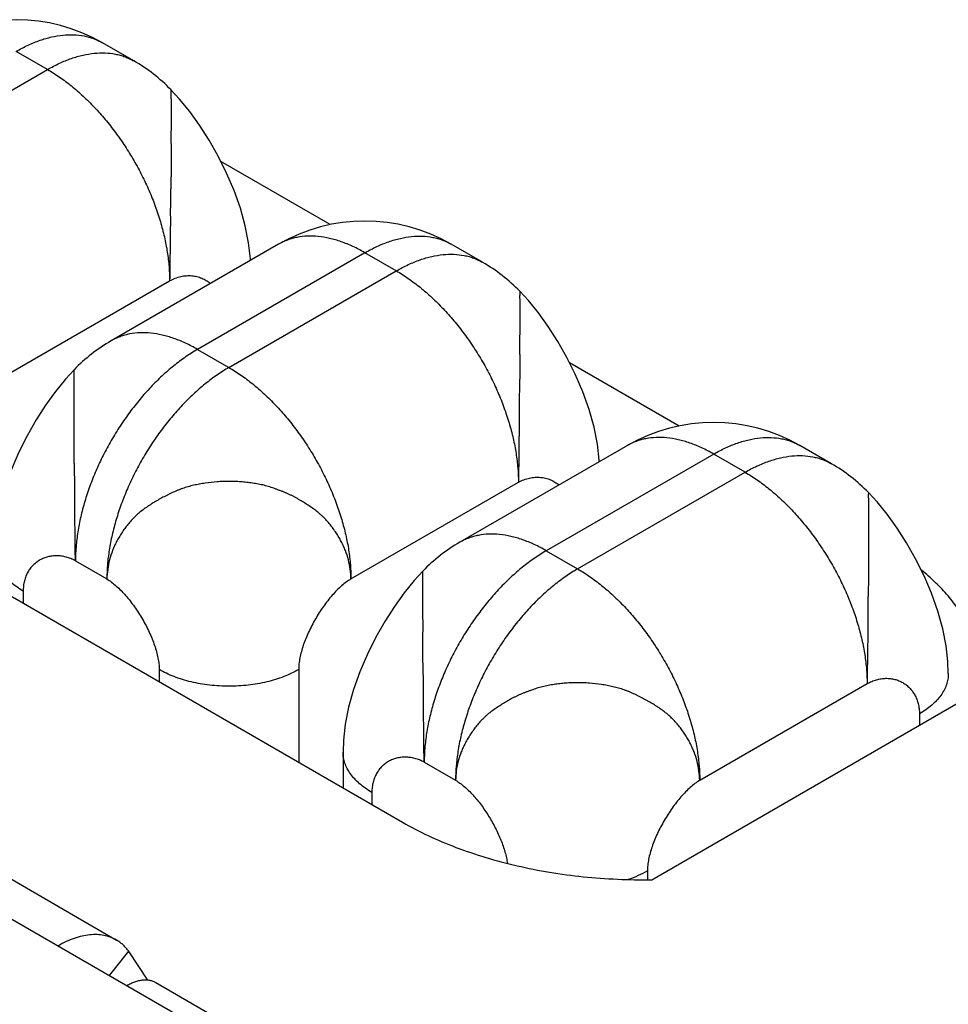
# Model space of a CAD drawing. Header units: inches. Extents: x 0 to 34, y 0 to 22.
# Tile 38 of 103: x 5.446 to 5.634, y 17.448 to 17.647. Entities that reach past the tile are written whole.
import ezdxf

# ---------------------------------------------------------------- set-up
doc = ezdxf.new("R2010")
doc.units = ezdxf.units.IN
doc.header["$LTSCALE"] = 1.87
doc.header["$MEASUREMENT"] = 0
doc.layers.get('0').update_dxf_attribs({"linetype": 'CONTINUOUS'})

msp = doc.modelspace()

# ---------------------------------------------------------------- linework, layer by layer
at = {"color": 7, "linetype": 'CONTINUOUS'}
for p, q in [((5.4688154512, 17.6390789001), (5.4624514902, 17.6427533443)), ((5.4513147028, 17.6373450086), (5.4449507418, 17.6410194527)), ((5.4173735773, 17.6177479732), (5.4513147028, 17.6373450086)), ((5.1795267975, 17.6178337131), (5.5325234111, 17.4140194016)), ((5.5086334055, 17.6058861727), (5.4864362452, 17.6187024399)), ((5.3111770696, 17.6072111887), (5.523309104, 17.4847297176)), ((5.4981606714, 17.6019261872), (5.4642195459, 17.5823291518)), ((5.5395261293, 17.5982517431), (5.5331621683, 17.6019261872)), ((5.5156614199, 17.6001922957), (5.4817202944, 17.5805952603)), ((5.5220253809, 17.5965178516), (5.5156614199, 17.6001922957)), ((5.4880842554, 17.5769208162), (5.5220253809, 17.5965178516)), ((5.4421223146, 17.5748819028), (5.4760634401, 17.5944789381)), ((5.4817202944, 17.5805952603), (5.4880842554, 17.5769208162)), ((5.5793440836, 17.5650590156), (5.557140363, 17.5778790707)), ((5.5688713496, 17.5610990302), (5.5349302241, 17.5415019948)), ((5.6102368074, 17.557424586), (5.6038728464, 17.5610990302)), ((5.586372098, 17.5593651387), (5.5524309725, 17.5397681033)), ((5.592736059, 17.5556906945), (5.586372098, 17.5593651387)), ((5.5587949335, 17.5360936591), (5.592736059, 17.5556906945)), ((5.5128329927, 17.5340547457), (5.5467741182, 17.5536517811)), ((5.5524309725, 17.5397681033), (5.5587949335, 17.5360936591)), ((5.456971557, 17.5377291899), (5.4633355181, 17.5340547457)), ((5.4463649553, 17.5316061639), (5.4463649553, 17.5291559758)), ((5.4739421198, 17.5156835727), (5.4739421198, 17.5132333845)), ((5.502226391, 17.5156835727), (5.502226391, 17.4969025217)), ((5.5738319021, 17.473073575), (5.6410777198, 17.5119001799)), ((5.5835436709, 17.4932275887), (5.6174847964, 17.5128246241)), ((5.6280913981, 17.5067015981), (5.6280913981, 17.504402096)), ((5.5112177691, 17.4989444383), (5.5112177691, 17.4917110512)), ((5.5276822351, 17.4969020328), (5.5340461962, 17.4932275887)), ((5.4095949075, 17.492986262), (5.4652726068, 17.4608388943)), ((5.5170756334, 17.4907790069), (5.5170756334, 17.4883288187)), ((5.5729370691, 17.4748564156), (5.5729370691, 17.473079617)), ((5.463894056, 17.4536448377), (5.4677782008, 17.4585825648)), ((5.4677596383, 17.4584737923), (5.4715921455, 17.4527283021)), ((5.4732862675, 17.4522169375), (5.5384291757, 17.4146045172))]:
    msp.add_line(p, q, dxfattribs=at)
for points in [[(5.492454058, 17.5986312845), (5.4924430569, 17.5989456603), (5.4920790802, 17.6021798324), (5.4914014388, 17.6056256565), (5.4904093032, 17.6091979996), (5.48913018, 17.6128019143), (5.4876084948, 17.6163537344), (5.485901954, 17.6197729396), (5.4840623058, 17.6230076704), (5.4821254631, 17.6260323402), (5.4801290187, 17.6288113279), (5.4780846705, 17.6313352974), (5.4763322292, 17.6332456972)], [(5.5631647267, 17.557804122), (5.5631537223, 17.558118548), (5.5627890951, 17.5613556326), (5.5621096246, 17.564805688), (5.5611146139, 17.5683822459), (5.5598321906, 17.5719893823), (5.5583076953, 17.5755426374), (5.5566000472, 17.5789605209), (5.5547614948, 17.5821916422), (5.5528275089, 17.5852118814), (5.550834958, 17.587986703), (5.5487936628, 17.5905085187), (5.547059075, 17.5924012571)], [(5.4566866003, 17.5764786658), (5.4549538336, 17.5745880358), (5.4529142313, 17.5720687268), (5.4509238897, 17.5692977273), (5.4489915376, 17.5662812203), (5.4471531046, 17.5630519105), (5.4454445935, 17.5596342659), (5.4439184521, 17.5560794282), (5.4426341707, 17.5524694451), (5.4416375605, 17.5488894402), (5.4409570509, 17.5454360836), (5.4405919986, 17.5421966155), (5.4405070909, 17.5397712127)], [(5.6339492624, 17.5148666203), (5.6338644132, 17.5172913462), (5.6335004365, 17.5205255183), (5.6328227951, 17.5239713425), (5.6318306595, 17.5275436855), (5.6305515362, 17.5311476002), (5.629029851, 17.5346994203), (5.6273233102, 17.5381186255), (5.625483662, 17.5413533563), (5.6235468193, 17.5443780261), (5.621550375, 17.5471570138), (5.6195060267, 17.5496809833), (5.6177535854, 17.5515913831)], [(5.5273972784, 17.5356515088), (5.5256645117, 17.5337608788), (5.5236249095, 17.5312415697), (5.5216345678, 17.5284705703), (5.5197022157, 17.5254540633), (5.5178637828, 17.5222247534), (5.5161552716, 17.5188071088), (5.5146291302, 17.5152522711), (5.5133448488, 17.511642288), (5.5123482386, 17.5080622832), (5.5116677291, 17.5046089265), (5.5113026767, 17.5013694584), (5.5112177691, 17.4989440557)]]:
    msp.add_lwpolyline(points, dxfattribs=at)
for centre, radius, start, end in [((5.4449507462, 17.6124428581), 0.035000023, 59.9986155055, 120.0014544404), ((5.4513147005, 17.6087684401), 0.0350000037, 44.3401118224, 59.9985845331), ((5.5156614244, 17.571615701), 0.035000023, 59.9986155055, 120.0014544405), ((5.5220253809, 17.5679412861), 0.035, 44.3121846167, 59.9521406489), ((5.4817202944, 17.5520186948), 0.035, 120.0478593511, 135.6878153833), ((5.5863721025, 17.530788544), 0.035000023, 59.9986155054, 120.0014544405), ((5.5927360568, 17.527114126), 0.0350000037, 44.3401118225, 59.9985845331), ((5.5524309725, 17.5111915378), 0.035, 120.0478593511, 135.6878153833), ((5.4603869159, 17.4530837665), 0.0092123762, 36.6476625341, 37.7535739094), ((5.4601614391, 17.4532898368), 0.0091981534, 34.3041960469, 34.6478309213)]:
    msp.add_arc(centre, radius, start, end, dxfattribs=at)
for points, knots in [([(5.4449507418, 17.6410194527), (5.4457402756, 17.6414753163), (5.447316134, 17.6423004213), (5.4497200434, 17.6432842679), (5.4520809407, 17.6439726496), (5.4543769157, 17.6443578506), (5.4565861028, 17.6444348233), (5.4583540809, 17.6442374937), (5.4596934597, 17.6439223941), (5.4606538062, 17.643611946), (5.4615762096, 17.643226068), (5.4621649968, 17.642918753), (5.4624514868, 17.6427533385)], [0, 0, 0, 0, 0.148581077, 0.2894498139, 0.4226493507, 0.5485456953, 0.6678807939, 0.7817956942, 0.8372301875, 0.8919133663, 0.9460859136, 1, 1, 1, 1]), ([(5.4513147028, 17.6373450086), (5.4521042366, 17.6378008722), (5.453680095, 17.6386259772), (5.4560840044, 17.6396098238), (5.4584449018, 17.6402982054), (5.4607408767, 17.6406834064), (5.4629500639, 17.6407603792), (5.4647180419, 17.6405630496), (5.4660574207, 17.6402479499), (5.4670177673, 17.6399375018), (5.4679401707, 17.6395516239), (5.4685289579, 17.6392443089), (5.4688154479, 17.6390788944)], [0, 0, 0, 0, 0.148581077, 0.2894498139, 0.4226493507, 0.5485456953, 0.6678807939, 0.7817956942, 0.8372301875, 0.8919133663, 0.9460859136, 1, 1, 1, 1]), ([(5.4513147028, 17.6373450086), (5.4521438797, 17.6368662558), (5.4537975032, 17.6358133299), (5.4561959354, 17.6340119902), (5.4585474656, 17.6319691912), (5.460829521, 17.6297045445), (5.463020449, 17.6272396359), (5.4650993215, 17.6245980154), (5.4670462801, 17.6218049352), (5.4688427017, 17.6188871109), (5.4704713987, 17.615872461), (5.4719167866, 17.6127898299), (5.47316504, 17.6096687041), (5.4742042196, 17.6065389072), (5.475024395, 17.6034303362), (5.4756176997, 17.6003725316), (5.4759784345, 17.5973948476), (5.4760634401, 17.5954363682), (5.4760634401, 17.5944789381)], [0, 0, 0, 0, 0.055839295, 0.1141804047, 0.1747850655, 0.2373561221, 0.3015522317, 0.3669966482, 0.4332872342, 0.500004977, 0.5667225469, 0.6330126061, 0.6984561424, 0.7626509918, 0.8252204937, 0.8858234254, 0.9441627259, 1, 1, 1, 1]), ([(5.4763457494, 17.6332316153), (5.476347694, 17.6332296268), (5.4763503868, 17.6332223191), (5.4763529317, 17.633208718), (5.4763543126, 17.6331890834), (5.47635414, 17.6331522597), (5.476347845, 17.6330931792), (5.4763314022, 17.6330063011), (5.4763134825, 17.6328929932), (5.4763005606, 17.6327471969), (5.4762986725, 17.6325660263), (5.4763038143, 17.6323499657), (5.4763135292, 17.6321016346), (5.4763247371, 17.6318239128), (5.4763359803, 17.6315191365), (5.4763494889, 17.6310630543), (5.4763561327, 17.6305745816), (5.4763602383, 17.6300541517), (5.4763639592, 17.6294700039), (5.4763663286, 17.6286823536), (5.4763625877, 17.6278572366), (5.4763586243, 17.6271531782), (5.4763549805, 17.6263932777), (5.4763493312, 17.6256074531), (5.4763335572, 17.6247967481), (5.4763211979, 17.6241602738), (5.4763166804, 17.6236166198), (5.4763198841, 17.6231701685), (5.4763278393, 17.622708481), (5.4763427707, 17.6221201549), (5.4763559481, 17.6215255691), (5.4763603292, 17.6210438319), (5.4763597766, 17.6205562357), (5.4763529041, 17.619940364), (5.47634458, 17.6193195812), (5.4763411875, 17.6188162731), (5.476340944, 17.6183032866), (5.4763442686, 17.6176542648), (5.4763482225, 17.6168680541), (5.4763452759, 17.6160738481), (5.4763290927, 17.6150024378), (5.4762989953, 17.6139232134), (5.4762631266, 17.6128361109), (5.476237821, 17.6120118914), (5.4762187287, 17.6111823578), (5.4762081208, 17.6103485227), (5.4762031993, 17.609511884), (5.4762015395, 17.6083951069), (5.4762040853, 17.6070018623), (5.4762045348, 17.6053371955), (5.4761947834, 17.6036866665), (5.4761706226, 17.6020571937), (5.476134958, 17.5999492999), (5.4760958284, 17.5974264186), (5.4760729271, 17.5954380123), (5.4760634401, 17.5944789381)], [0, 0, 0, 0, 0.0002152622, 0.0005757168, 0.001082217, 0.0017301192, 0.003427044, 0.0056675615, 0.0085746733, 0.0123016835, 0.0169837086, 0.0225886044, 0.0290286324, 0.0362176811, 0.0441008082, 0.0526329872, 0.0715315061, 0.08190824, 0.0929136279, 0.1167430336, 0.1428689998, 0.15677466, 0.1712351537, 0.2016830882, 0.2175943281, 0.233991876, 0.2509529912, 0.259670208, 0.2685456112, 0.2866906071, 0.30521898, 0.3145744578, 0.3239759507, 0.3429564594, 0.362242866, 0.3720263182, 0.3819110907, 0.4019457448, 0.4222585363, 0.4427612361, 0.4634132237, 0.5051893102, 0.5263188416, 0.5475966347, 0.5690103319, 0.5905373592, 0.6121364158, 0.6337636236, 0.6769713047, 0.7199680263, 0.7626019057, 0.8047161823, 0.8460956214, 0.9257679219, 1, 1, 1, 1]), ([(5.5156614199, 17.6001922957), (5.5148718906, 17.6006481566), (5.5132960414, 17.6014732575), (5.510892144, 17.602457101), (5.5085312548, 17.6031454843), (5.5062352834, 17.6035306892), (5.5040260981, 17.6036076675), (5.5022581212, 17.6034103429), (5.5009187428, 17.6030952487), (5.4999583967, 17.6027848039), (5.499035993, 17.6023989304), (5.4984472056, 17.6020916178), (5.4981607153, 17.6019262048)], [0, 0, 0, 0, 0.1485805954, 0.2894489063, 0.4226484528, 0.5485450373, 0.6678803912, 0.7817954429, 0.8372300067, 0.8919132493, 0.9460858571, 1, 1, 1, 1]), ([(5.5156614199, 17.6001922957), (5.5164509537, 17.6006481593), (5.5180268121, 17.6014732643), (5.5204307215, 17.6024571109), (5.5227916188, 17.6031454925), (5.5250875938, 17.6035306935), (5.527296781, 17.6036076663), (5.529064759, 17.6034103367), (5.5304041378, 17.603095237), (5.5313644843, 17.6027847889), (5.5322868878, 17.602398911), (5.5328756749, 17.602091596), (5.533162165, 17.6019261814)], [0, 0, 0, 0, 0.148581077, 0.2894498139, 0.4226493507, 0.5485456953, 0.6678807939, 0.7817956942, 0.8372301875, 0.8919133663, 0.9460859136, 1, 1, 1, 1]), ([(5.5220253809, 17.5965178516), (5.5228149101, 17.5969737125), (5.5243907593, 17.5977988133), (5.5267946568, 17.5987826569), (5.529155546, 17.5994710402), (5.5314515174, 17.5998562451), (5.5336607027, 17.5999332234), (5.5354286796, 17.5997358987), (5.5367680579, 17.5994208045), (5.5377284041, 17.5991103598), (5.5386508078, 17.5987244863), (5.5392395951, 17.5984171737), (5.5395260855, 17.5982517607)], [0, 0, 0, 0, 0.1485805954, 0.2894489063, 0.4226484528, 0.5485450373, 0.6678803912, 0.7817954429, 0.8372300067, 0.8919132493, 0.9460858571, 1, 1, 1, 1]), ([(5.5220253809, 17.5965178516), (5.522854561, 17.5960390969), (5.5245081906, 17.5949861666), (5.5269066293, 17.5931848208), (5.5292581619, 17.5911420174), (5.5315402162, 17.5888773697), (5.5337311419, 17.5864124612), (5.5358100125, 17.583770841), (5.5377569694, 17.5809777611), (5.5395533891, 17.5780599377), (5.5411820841, 17.5750452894), (5.5426274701, 17.5719626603), (5.5438757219, 17.5688415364), (5.5449149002, 17.5657117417), (5.5457350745, 17.5626031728), (5.5463283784, 17.5595453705), (5.5466891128, 17.5565676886), (5.5467741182, 17.5546092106), (5.5467741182, 17.5536517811)], [0, 0, 0, 0, 0.0558395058, 0.1141808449, 0.174785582, 0.2373566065, 0.3015526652, 0.3669970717, 0.4332876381, 0.5000053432, 0.5667228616, 0.6330128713, 0.6984563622, 0.7626511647, 0.8252206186, 0.8858235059, 0.9441627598, 1, 1, 1, 1]), ([(5.4760634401, 17.5944789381), (5.4764284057, 17.5946848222), (5.4771662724, 17.595038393), (5.4783089, 17.5953944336), (5.4794374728, 17.5955672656), (5.4805368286, 17.5955646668), (5.4815921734, 17.5953946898), (5.482588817, 17.5950652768), (5.4835118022, 17.594584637), (5.4840665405, 17.5941698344), (5.4843251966, 17.5939418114)], [0, 0, 0, 0, 0.1422243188, 0.2766233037, 0.4048029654, 0.5282327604, 0.6482541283, 0.7661060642, 0.8829658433, 1, 1, 1, 1]), ([(5.5470576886, 17.5924031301), (5.5470575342, 17.5924032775), (5.5470568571, 17.5924018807), (5.5470564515, 17.5924004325), (5.5470554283, 17.592396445), (5.5470540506, 17.592388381), (5.5470524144, 17.5923730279), (5.5470515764, 17.5923487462), (5.5470522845, 17.5923156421), (5.5470566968, 17.5922543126), (5.5470653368, 17.5921590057), (5.5470708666, 17.5920525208), (5.5470707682, 17.5919562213), (5.54706687, 17.5918775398), (5.5470600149, 17.5917945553), (5.5470483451, 17.5916721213), (5.547036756, 17.5915400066), (5.5470298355, 17.5913964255), (5.5470281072, 17.5912746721), (5.5470296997, 17.5911431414), (5.5470350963, 17.5909502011), (5.5470458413, 17.5906905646), (5.5470572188, 17.5903597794), (5.5470633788, 17.5900051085), (5.5470669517, 17.5896272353), (5.5470696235, 17.5892251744), (5.5470738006, 17.5886406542), (5.5470770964, 17.5878522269), (5.5470734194, 17.5868395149), (5.5470677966, 17.5857418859), (5.5470566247, 17.584564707), (5.5470374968, 17.5835362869), (5.5470227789, 17.5826767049), (5.5470133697, 17.5820037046), (5.5470089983, 17.5813112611), (5.5470128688, 17.5805993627), (5.547027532, 17.5798693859), (5.5470457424, 17.5791239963), (5.547060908, 17.578366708), (5.5470660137, 17.577600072), (5.5470635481, 17.5768252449), (5.5470561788, 17.5760420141), (5.5470469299, 17.5752502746), (5.547034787, 17.5744505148), (5.5470182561, 17.5736437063), (5.5469874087, 17.5725560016), (5.5469500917, 17.571460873), (5.5469273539, 17.5703582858), (5.5469176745, 17.5695243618), (5.546912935, 17.5686877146), (5.5469105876, 17.5675709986), (5.5469117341, 17.5661777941), (5.5469108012, 17.5647878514), (5.546905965, 17.563681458), (5.5468974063, 17.5625868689), (5.5468811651, 17.5612346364), (5.54686309, 17.5596358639), (5.5468471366, 17.5580743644), (5.5468257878, 17.556083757), (5.5468016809, 17.5546143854), (5.5467741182, 17.5536517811)], [0, 0, 0, 0, 1.6525e-05, 7.07673e-05, 0.0001661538, 0.0003050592, 0.0007229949, 0.0013448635, 0.0021922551, 0.0032813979, 0.006104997, 0.0095988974, 0.0115300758, 0.0135564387, 0.0156945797, 0.0179747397, 0.0230764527, 0.0259577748, 0.0290992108, 0.0324999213, 0.0361387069, 0.0440388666, 0.0526136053, 0.0617569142, 0.0714946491, 0.0818634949, 0.0928783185, 0.1167395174, 0.142890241, 0.1712654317, 0.201700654, 0.2340106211, 0.2508815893, 0.2682447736, 0.2861077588, 0.3044791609, 0.3233467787, 0.3426205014, 0.3621921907, 0.381973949, 0.4019601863, 0.422165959, 0.442600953, 0.4632474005, 0.4840768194, 0.5050629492, 0.5474725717, 0.5688909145, 0.5904231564, 0.6120246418, 0.6336508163, 0.6768605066, 0.7198629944, 0.7412365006, 0.7624994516, 0.8045899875, 0.8459108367, 0.8862573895, 0.9254609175, 1, 1, 1, 1]), ([(5.4817202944, 17.5805952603), (5.4809307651, 17.5810511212), (5.479354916, 17.5818762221), (5.4769510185, 17.5828600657), (5.4745901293, 17.5835484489), (5.4722941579, 17.5839336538), (5.4700849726, 17.5840106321), (5.4683169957, 17.5838133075), (5.4669776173, 17.5834982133), (5.4660172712, 17.5831877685), (5.4650948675, 17.582801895), (5.4645060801, 17.5824945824), (5.4642195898, 17.5823291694)], [0, 0, 0, 0, 0.1485805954, 0.2894489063, 0.4226484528, 0.5485450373, 0.6678803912, 0.7817954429, 0.8372300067, 0.8919132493, 0.9460858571, 1, 1, 1, 1]), ([(5.4817202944, 17.5805952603), (5.4808911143, 17.5801165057), (5.4792374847, 17.5790635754), (5.4768390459, 17.5772622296), (5.4744875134, 17.5752194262), (5.4722054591, 17.5729547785), (5.4700145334, 17.57048987), (5.4679356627, 17.5678482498), (5.4659887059, 17.5650551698), (5.4641922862, 17.5621373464), (5.4625635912, 17.5591226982), (5.4611182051, 17.556040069), (5.4598699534, 17.5529189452), (5.4588307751, 17.5497891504), (5.4580106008, 17.5466805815), (5.4574172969, 17.5436227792), (5.4570565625, 17.5406450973), (5.456971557, 17.5386866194), (5.456971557, 17.5377291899)], [0, 0, 0, 0, 0.0558395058, 0.1141808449, 0.174785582, 0.2373566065, 0.3015526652, 0.3669970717, 0.4332876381, 0.5000053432, 0.5667228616, 0.6330128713, 0.6984563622, 0.7626511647, 0.8252206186, 0.8858235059, 0.9441627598, 1, 1, 1, 1]), ([(5.456971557, 17.5377291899), (5.4569439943, 17.5386917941), (5.4569198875, 17.5401611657), (5.4568985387, 17.5421517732), (5.4568825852, 17.5437132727), (5.4568645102, 17.5453120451), (5.4568482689, 17.5466642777), (5.4568397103, 17.5477588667), (5.4568348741, 17.5488652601), (5.4568339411, 17.5502552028), (5.4568350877, 17.5516484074), (5.4568327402, 17.5527651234), (5.4568280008, 17.5536017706), (5.4568183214, 17.5544356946), (5.4567955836, 17.5555382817), (5.4567582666, 17.5566334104), (5.4567274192, 17.5577211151), (5.4567108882, 17.5585279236), (5.4566987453, 17.5593276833), (5.4566894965, 17.5601194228), (5.4566821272, 17.5609026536), (5.4566796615, 17.5616774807), (5.4566847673, 17.5624441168), (5.4566999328, 17.5632014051), (5.4567181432, 17.5639467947), (5.4567328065, 17.5646767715), (5.456736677, 17.5653886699), (5.4567323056, 17.5660811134), (5.4567228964, 17.5667541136), (5.4567081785, 17.5676136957), (5.4566890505, 17.5686421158), (5.4566778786, 17.5698192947), (5.4566722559, 17.5709169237), (5.4566685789, 17.5719296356), (5.4566718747, 17.572718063), (5.4566760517, 17.5733025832), (5.4566787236, 17.5737046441), (5.4566822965, 17.5740825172), (5.4566884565, 17.5744371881), (5.456699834, 17.5747679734), (5.456710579, 17.5750276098), (5.4567159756, 17.5752205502), (5.4567175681, 17.5753520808), (5.4567158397, 17.5754738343), (5.4567089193, 17.5756174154), (5.4566973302, 17.57574953), (5.4566856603, 17.5758719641), (5.4566788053, 17.5759549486), (5.4566749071, 17.57603363), (5.4566748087, 17.5761299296), (5.4566803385, 17.5762364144), (5.4566889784, 17.5763317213), (5.4566933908, 17.5763930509), (5.4566940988, 17.576426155), (5.4566932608, 17.5764504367), (5.4566916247, 17.5764657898), (5.456690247, 17.5764738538), (5.4566892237, 17.5764778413), (5.4566888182, 17.5764792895), (5.4566881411, 17.5764806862), (5.4566879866, 17.5764805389)], [0, 0, 0, 0, 0.0745390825, 0.1137426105, 0.1540891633, 0.1954100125, 0.2375005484, 0.2587634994, 0.2801370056, 0.3231394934, 0.3663491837, 0.3879753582, 0.4095768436, 0.4311090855, 0.4525274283, 0.4949370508, 0.5159231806, 0.5367525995, 0.557399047, 0.577834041, 0.5980398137, 0.618026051, 0.6378078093, 0.6573794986, 0.6766532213, 0.6955208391, 0.7138922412, 0.7317552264, 0.7491184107, 0.7659893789, 0.798299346, 0.8287345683, 0.857109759, 0.8832604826, 0.9071216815, 0.9181365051, 0.9285053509, 0.9382430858, 0.9473863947, 0.9559611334, 0.9638612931, 0.9675000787, 0.9709007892, 0.9740422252, 0.9769235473, 0.9820252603, 0.9843054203, 0.9864435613, 0.9884699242, 0.9904011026, 0.993895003, 0.9967186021, 0.9978077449, 0.9986551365, 0.9992770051, 0.9996949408, 0.9998338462, 0.9999292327, 0.999983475, 1, 1, 1, 1]), ([(5.4880842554, 17.5769208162), (5.4872550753, 17.5764420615), (5.4856014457, 17.5753891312), (5.483203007, 17.5735877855), (5.4808514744, 17.571544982), (5.4785694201, 17.5692803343), (5.4763784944, 17.5668154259), (5.4742996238, 17.5641738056), (5.4723526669, 17.5613807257), (5.4705562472, 17.5584629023), (5.4689275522, 17.5554482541), (5.4674821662, 17.5523656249), (5.4662339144, 17.549244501), (5.4651947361, 17.5461147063), (5.4643745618, 17.5430061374), (5.4637812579, 17.5399483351), (5.4634205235, 17.5369706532), (5.4633355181, 17.5350121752), (5.4633355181, 17.5340547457)], [0, 0, 0, 0, 0.0558395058, 0.1141808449, 0.174785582, 0.2373566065, 0.3015526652, 0.3669970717, 0.4332876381, 0.5000053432, 0.5667228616, 0.6330128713, 0.6984563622, 0.7626511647, 0.8252206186, 0.8858235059, 0.9441627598, 1, 1, 1, 1]), ([(5.4880842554, 17.5769208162), (5.4889134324, 17.5764420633), (5.4905670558, 17.5753891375), (5.492965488, 17.5735877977), (5.4953170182, 17.5715449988), (5.4975990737, 17.5692803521), (5.4997900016, 17.5668154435), (5.5018688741, 17.564173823), (5.5038158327, 17.5613807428), (5.5056122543, 17.5584629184), (5.5072409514, 17.5554482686), (5.5086863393, 17.5523656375), (5.5099345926, 17.5492445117), (5.5109737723, 17.5461147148), (5.5117939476, 17.5430061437), (5.5123872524, 17.5399483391), (5.5127479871, 17.5369706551), (5.5128329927, 17.5350121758), (5.5128329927, 17.5340547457)], [0, 0, 0, 0, 0.055839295, 0.1141804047, 0.1747850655, 0.2373561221, 0.3015522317, 0.3669966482, 0.4332872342, 0.500004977, 0.5667225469, 0.6330126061, 0.6984561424, 0.7626509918, 0.8252204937, 0.8858234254, 0.9441627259, 1, 1, 1, 1]), ([(5.586372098, 17.5593651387), (5.5855825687, 17.5598209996), (5.5840067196, 17.5606461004), (5.5816028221, 17.561629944), (5.5792419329, 17.5623183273), (5.5769459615, 17.5627035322), (5.5747367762, 17.5627805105), (5.5729687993, 17.5625831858), (5.571629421, 17.5622680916), (5.5706690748, 17.5619576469), (5.5697466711, 17.5615717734), (5.5691578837, 17.5612644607), (5.5688713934, 17.5610990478)], [0, 0, 0, 0, 0.1485805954, 0.2894489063, 0.4226484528, 0.5485450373, 0.6678803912, 0.7817954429, 0.8372300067, 0.8919132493, 0.9460858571, 1, 1, 1, 1]), ([(5.586372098, 17.5593651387), (5.5871616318, 17.5598210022), (5.5887374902, 17.5606461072), (5.5911413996, 17.5616299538), (5.593502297, 17.5623183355), (5.5957982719, 17.5627035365), (5.5980074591, 17.5627805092), (5.5997754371, 17.5625831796), (5.6011148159, 17.56226808), (5.6020751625, 17.5619576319), (5.6029975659, 17.5615717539), (5.6035863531, 17.5612644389), (5.6038728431, 17.5610990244)], [0, 0, 0, 0, 0.148581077, 0.2894498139, 0.4226493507, 0.5485456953, 0.6678807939, 0.7817956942, 0.8372301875, 0.8919133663, 0.9460859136, 1, 1, 1, 1]), ([(5.592736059, 17.5556906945), (5.5935255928, 17.5561465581), (5.5951014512, 17.5569716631), (5.5975053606, 17.5579555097), (5.599866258, 17.5586438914), (5.6021622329, 17.5590290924), (5.6043714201, 17.5591060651), (5.6061393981, 17.5589087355), (5.607478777, 17.5585936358), (5.6084391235, 17.5582831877), (5.6093615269, 17.5578973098), (5.6099503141, 17.5575899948), (5.6102368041, 17.5574245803)], [0, 0, 0, 0, 0.148581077, 0.2894498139, 0.4226493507, 0.5485456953, 0.6678807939, 0.7817956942, 0.8372301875, 0.8919133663, 0.9460859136, 1, 1, 1, 1]), ([(5.592736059, 17.5556906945), (5.593565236, 17.5552119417), (5.5952188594, 17.5541590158), (5.5976172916, 17.5523576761), (5.5999688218, 17.5503148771), (5.6022508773, 17.5480502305), (5.6044418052, 17.5455853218), (5.6065206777, 17.5429437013), (5.6084676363, 17.5401506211), (5.6102640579, 17.5372327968), (5.611892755, 17.5342181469), (5.6133381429, 17.5311355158), (5.6145863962, 17.52801439), (5.6156255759, 17.5248845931), (5.6164457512, 17.5217760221), (5.617039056, 17.5187182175), (5.6173997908, 17.5157405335), (5.6174847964, 17.5137820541), (5.6174847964, 17.5128246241)], [0, 0, 0, 0, 0.055839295, 0.1141804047, 0.1747850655, 0.2373561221, 0.3015522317, 0.3669966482, 0.4332872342, 0.500004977, 0.5667225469, 0.6330126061, 0.6984561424, 0.7626509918, 0.8252204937, 0.8858234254, 0.9441627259, 1, 1, 1, 1]), ([(5.5128329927, 17.5340547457), (5.5128264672, 17.5347068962), (5.5127327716, 17.5360141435), (5.5123499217, 17.5379479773), (5.5118332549, 17.5395173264), (5.5113082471, 17.5407395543), (5.510859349, 17.5416442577), (5.5103622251, 17.5425350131), (5.5098185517, 17.5434111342), (5.5092267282, 17.5442687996), (5.5085857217, 17.545103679), (5.5078937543, 17.5459100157), (5.50727451, 17.5465513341), (5.5067516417, 17.5470421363), (5.5062077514, 17.5475180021), (5.5054925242, 17.5480806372), (5.5045940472, 17.5487150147), (5.5036633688, 17.5493233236), (5.5027044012, 17.5499103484), (5.5018882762, 17.5503863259), (5.5012193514, 17.5507498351), (5.5007079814, 17.5510110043), (5.5001868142, 17.5512564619), (5.4996562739, 17.5514860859), (5.4991184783, 17.5517044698), (5.4985749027, 17.5519152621), (5.4980273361, 17.5521227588), (5.4972927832, 17.5523987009), (5.4965507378, 17.5526610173), (5.495796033, 17.5528896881), (5.4952218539, 17.5530390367), (5.4946415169, 17.5531690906), (5.494056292, 17.5532833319), (5.4934673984, 17.553384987), (5.492678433, 17.5535089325), (5.4916870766, 17.5536419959), (5.4904903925, 17.5537576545), (5.4892878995, 17.5538240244), (5.4880826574, 17.5538450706), (5.486877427, 17.5538229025), (5.485275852, 17.5537330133), (5.4836844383, 17.5535489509), (5.4821102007, 17.5532867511), (5.4809440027, 17.5530463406), (5.4799848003, 17.5528045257), (5.4792288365, 17.552581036), (5.4786694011, 17.5523973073), (5.4781179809, 17.55219552), (5.4773952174, 17.5519032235), (5.4766867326, 17.5515831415), (5.4759883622, 17.5512484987), (5.4752991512, 17.5509103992), (5.4746193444, 17.5505616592), (5.4739520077, 17.5501975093), (5.4732984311, 17.5498236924), (5.4726591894, 17.5494325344), (5.472033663, 17.5490270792), (5.4714213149, 17.5486163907), (5.470674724, 17.5480884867), (5.469819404, 17.5474128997), (5.4690208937, 17.546684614), (5.4682763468, 17.5459136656), (5.4675833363, 17.5451084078), (5.4669411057, 17.5442748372), (5.4663481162, 17.5434181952), (5.4658039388, 17.5425422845), (5.4653072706, 17.5416505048), (5.464861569, 17.5407425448), (5.4643439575, 17.5395136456), (5.4638391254, 17.5379371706), (5.4634620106, 17.5360044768), (5.463354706, 17.5347027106), (5.4633355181, 17.5340547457)], [0, 0, 0, 0, 0.0279284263, 0.055954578, 0.0842192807, 0.098494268, 0.1128943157, 0.1274477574, 0.1421621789, 0.1570325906, 0.1720527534, 0.1872156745, 0.2025107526, 0.2102019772, 0.2179201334, 0.2334517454, 0.2491435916, 0.2650068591, 0.2810556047, 0.2972888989, 0.3054585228, 0.3136545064, 0.3218745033, 0.3301232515, 0.3384073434, 0.3467294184, 0.3550892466, 0.3634826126, 0.3803325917, 0.3887798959, 0.3972447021, 0.4057325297, 0.4142441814, 0.4227761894, 0.4313222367, 0.448443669, 0.4656013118, 0.4827928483, 0.5000024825, 0.5172102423, 0.5344012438, 0.568679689, 0.5857415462, 0.6027342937, 0.6196557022, 0.6280842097, 0.6364878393, 0.6448669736, 0.6532240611, 0.6698688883, 0.6781473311, 0.6863867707, 0.7027426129, 0.7108604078, 0.7189400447, 0.7349833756, 0.7429441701, 0.7508608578, 0.7665567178, 0.7820891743, 0.7975031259, 0.8128001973, 0.8279593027, 0.8429748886, 0.8578415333, 0.872556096, 0.887116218, 0.9015365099, 0.9158464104, 0.944192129, 0.9722400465, 1, 1, 1, 1]), ([(5.5467741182, 17.5536517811), (5.5471384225, 17.5538479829), (5.5478746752, 17.5541845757), (5.5490115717, 17.5545223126), (5.5499567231, 17.5546593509), (5.5506953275, 17.5546826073), (5.5514102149, 17.5546514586), (5.5522809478, 17.5545138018), (5.5532747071, 17.5541931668), (5.5541962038, 17.5537251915), (5.5547514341, 17.5533201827), (5.5550104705, 17.5530972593)], [0, 0, 0, 0, 0.1413837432, 0.2755860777, 0.4039715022, 0.466420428, 0.527875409, 0.6482778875, 0.7663648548, 0.8832268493, 1, 1, 1, 1]), ([(5.6177671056, 17.5515773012), (5.6177690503, 17.5515753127), (5.6177717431, 17.551568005), (5.617774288, 17.5515544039), (5.6177756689, 17.5515347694), (5.6177754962, 17.5514979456), (5.6177692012, 17.5514388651), (5.6177527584, 17.551351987), (5.6177348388, 17.5512386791), (5.6177219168, 17.5510928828), (5.6177200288, 17.5509117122), (5.6177251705, 17.5506956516), (5.6177348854, 17.5504473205), (5.6177460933, 17.5501695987), (5.6177573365, 17.5498648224), (5.6177708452, 17.5494087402), (5.6177774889, 17.5489202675), (5.6177815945, 17.5483998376), (5.6177853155, 17.5478156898), (5.6177876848, 17.5470280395), (5.6177839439, 17.5462029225), (5.6177799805, 17.5454988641), (5.6177763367, 17.5447389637), (5.6177706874, 17.543953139), (5.6177549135, 17.543142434), (5.6177425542, 17.5425059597), (5.6177380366, 17.5419623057), (5.6177412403, 17.5415158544), (5.6177491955, 17.5410541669), (5.6177641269, 17.5404658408), (5.6177773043, 17.539871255), (5.6177816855, 17.5393895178), (5.6177811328, 17.5389019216), (5.6177742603, 17.5382860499), (5.6177659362, 17.5376652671), (5.6177625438, 17.537161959), (5.6177623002, 17.5366489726), (5.6177656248, 17.5359999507), (5.6177695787, 17.53521374), (5.6177666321, 17.5344195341), (5.617750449, 17.5333481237), (5.6177203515, 17.5322688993), (5.6176844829, 17.5311817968), (5.6176591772, 17.5303575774), (5.6176400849, 17.5295280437), (5.6176294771, 17.5286942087), (5.6176245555, 17.5278575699), (5.6176228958, 17.5267407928), (5.6176254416, 17.5253475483), (5.617625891, 17.5236828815), (5.6176161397, 17.5220323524), (5.6175919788, 17.5204028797), (5.6175563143, 17.5182949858), (5.6175171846, 17.5157721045), (5.6174942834, 17.5137836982), (5.6174847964, 17.5128246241)], [0, 0, 0, 0, 0.0002152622, 0.0005757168, 0.001082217, 0.0017301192, 0.003427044, 0.0056675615, 0.0085746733, 0.0123016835, 0.0169837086, 0.0225886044, 0.0290286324, 0.0362176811, 0.0441008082, 0.0526329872, 0.0715315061, 0.08190824, 0.0929136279, 0.1167430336, 0.1428689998, 0.15677466, 0.1712351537, 0.2016830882, 0.2175943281, 0.233991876, 0.2509529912, 0.259670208, 0.2685456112, 0.2866906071, 0.30521898, 0.3145744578, 0.3239759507, 0.3429564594, 0.362242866, 0.3720263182, 0.3819110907, 0.4019457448, 0.4222585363, 0.4427612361, 0.4634132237, 0.5051893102, 0.5263188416, 0.5475966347, 0.5690103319, 0.5905373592, 0.6121364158, 0.6337636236, 0.6769713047, 0.7199680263, 0.7626019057, 0.8047161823, 0.8460956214, 0.9257679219, 1, 1, 1, 1]), ([(5.5524309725, 17.5397681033), (5.5516414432, 17.5402239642), (5.5500655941, 17.541049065), (5.5476616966, 17.5420329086), (5.5453008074, 17.5427212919), (5.543004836, 17.5431064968), (5.5407956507, 17.5431834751), (5.5390276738, 17.5429861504), (5.5376882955, 17.5426710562), (5.5367279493, 17.5423606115), (5.5358055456, 17.541974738), (5.5352167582, 17.5416674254), (5.5349302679, 17.5415020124)], [0, 0, 0, 0, 0.1485805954, 0.2894489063, 0.4226484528, 0.5485450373, 0.6678803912, 0.7817954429, 0.8372300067, 0.8919132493, 0.9460858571, 1, 1, 1, 1]), ([(5.4463649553, 17.5316061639), (5.4459138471, 17.5318666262), (5.4450554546, 17.5324108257), (5.4438817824, 17.5333191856), (5.4428668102, 17.5342909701), (5.4420201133, 17.5353169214), (5.4413510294, 17.536388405), (5.4408663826, 17.5374952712), (5.4405730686, 17.5386266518), (5.4405071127, 17.5393925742), (5.4405070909, 17.5397712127)], [0, 0, 0, 0, 0.1485991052, 0.2894937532, 0.4227130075, 0.5486363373, 0.6679929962, 0.7819345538, 0.8919848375, 1, 1, 1, 1]), ([(5.5524309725, 17.5397681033), (5.5516017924, 17.5392893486), (5.5499481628, 17.5382364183), (5.5475497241, 17.5364350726), (5.5451981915, 17.5343922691), (5.5429161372, 17.5321276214), (5.5407252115, 17.529662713), (5.5386463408, 17.5270210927), (5.536699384, 17.5242280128), (5.5349029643, 17.5213101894), (5.5332742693, 17.5182955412), (5.5318288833, 17.515212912), (5.5305806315, 17.5120917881), (5.5295414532, 17.5089619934), (5.5287212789, 17.5058534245), (5.528127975, 17.5027956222), (5.5277672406, 17.4998179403), (5.5276822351, 17.4978594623), (5.5276822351, 17.4969020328)], [0, 0, 0, 0, 0.0558395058, 0.1141808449, 0.174785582, 0.2373566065, 0.3015526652, 0.3669970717, 0.4332876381, 0.5000053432, 0.5667228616, 0.6330128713, 0.6984563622, 0.7626511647, 0.8252206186, 0.8858235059, 0.9441627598, 1, 1, 1, 1]), ([(5.456971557, 17.5377291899), (5.4566616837, 17.537896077), (5.4560368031, 17.5381891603), (5.4550744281, 17.5385088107), (5.4541188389, 17.538701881), (5.4531790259, 17.5387724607), (5.4522637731, 17.5387247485), (5.4513818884, 17.5385629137), (5.4505421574, 17.5382911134), (5.4497533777, 17.5379134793), (5.4490243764, 17.5374341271), (5.4483640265, 17.5368571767), (5.4477812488, 17.5361867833), (5.4472849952, 17.5354271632), (5.4468842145, 17.5345826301), (5.4465878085, 17.5336575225), (5.4464046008, 17.5326564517), (5.4463649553, 17.5319622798), (5.4463649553, 17.5316061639)], [0, 0, 0, 0, 0.0702800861, 0.1374596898, 0.2020330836, 0.2644581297, 0.3251607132, 0.3845423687, 0.4429907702, 0.5008923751, 0.5586461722, 0.6166772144, 0.6754484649, 0.735469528, 0.7973011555, 0.8615550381, 0.9288891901, 1, 1, 1, 1]), ([(5.5587949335, 17.5360936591), (5.5579657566, 17.5356149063), (5.5563121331, 17.5345619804), (5.553913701, 17.5327606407), (5.5515621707, 17.5307178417), (5.5492801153, 17.5284531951), (5.5470891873, 17.5259882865), (5.5450103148, 17.5233466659), (5.5430633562, 17.5205535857), (5.5412669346, 17.5176357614), (5.5396382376, 17.5146211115), (5.5381928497, 17.5115384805), (5.5369445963, 17.5084173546), (5.5359054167, 17.5052875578), (5.5350852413, 17.5021789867), (5.5344919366, 17.4991211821), (5.5341312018, 17.4961434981), (5.5340461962, 17.4941850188), (5.5340461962, 17.4932275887)], [0, 0, 0, 0, 0.055839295, 0.1141804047, 0.1747850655, 0.2373561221, 0.3015522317, 0.3669966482, 0.4332872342, 0.500004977, 0.5667225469, 0.6330126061, 0.6984561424, 0.7626509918, 0.8252204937, 0.8858234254, 0.9441627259, 1, 1, 1, 1]), ([(5.5587949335, 17.5360936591), (5.5596241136, 17.5356149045), (5.5612777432, 17.5345619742), (5.563676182, 17.5327606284), (5.5660277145, 17.530717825), (5.5683097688, 17.5284531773), (5.5705006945, 17.5259882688), (5.5725795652, 17.5233466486), (5.574526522, 17.5205535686), (5.5763229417, 17.5176357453), (5.5779516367, 17.514621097), (5.5793970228, 17.5115384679), (5.5806452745, 17.508417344), (5.5816844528, 17.5052875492), (5.5825046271, 17.5021789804), (5.583097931, 17.499121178), (5.5834586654, 17.4961434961), (5.5835436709, 17.4941850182), (5.5835436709, 17.4932275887)], [0, 0, 0, 0, 0.0558395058, 0.1141808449, 0.174785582, 0.2373566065, 0.3015526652, 0.3669970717, 0.4332876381, 0.5000053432, 0.5667228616, 0.6330128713, 0.6984563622, 0.7626511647, 0.8252206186, 0.8858235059, 0.9441627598, 1, 1, 1, 1]), ([(5.6410994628, 17.5129006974), (5.6410994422, 17.5139213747), (5.640961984, 17.5159770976), (5.6403461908, 17.5190327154), (5.6393253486, 17.5220495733), (5.6379069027, 17.5250086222), (5.6361006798, 17.5278926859), (5.633918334, 17.5306852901), (5.6313736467, 17.5333705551), (5.6294876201, 17.5350420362), (5.6284925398, 17.5358569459)], [0, 0, 0, 0, 0.11313484, 0.2275782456, 0.3445788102, 0.4652385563, 0.5904839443, 0.7210415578, 0.8574359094, 1, 1, 1, 1]), ([(5.4633355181, 17.5340547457), (5.4636650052, 17.5338517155), (5.4643241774, 17.5333941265), (5.4652787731, 17.53260227), (5.4662261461, 17.5316943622), (5.4671577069, 17.5306843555), (5.4680649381, 17.5295861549), (5.4689391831, 17.5284137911), (5.4697717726, 17.5271813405), (5.4705540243, 17.5259029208), (5.471277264, 17.5245926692), (5.4719328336, 17.5232647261), (5.4725120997, 17.5219332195), (5.4730064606, 17.5206122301), (5.4734073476, 17.5193157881), (5.4737062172, 17.5180576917), (5.4738944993, 17.5168518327), (5.4739421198, 17.5160640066), (5.4739421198, 17.5156835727)], [0, 0, 0, 0, 0.0531247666, 0.1099445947, 0.1700947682, 0.2331075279, 0.2984482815, 0.3655392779, 0.4337758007, 0.5025380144, 0.5712004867, 0.6391408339, 0.7057487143, 0.7704364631, 0.8326530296, 0.8919036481, 0.9477790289, 1, 1, 1, 1]), ([(5.5128329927, 17.5340547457), (5.5125030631, 17.5338598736), (5.511842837, 17.5334160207), (5.5108879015, 17.5326393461), (5.5099403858, 17.5317419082), (5.5090088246, 17.5307381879), (5.5081016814, 17.5296426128), (5.5072275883, 17.5284697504), (5.506395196, 17.5272342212), (5.5056131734, 17.5259506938), (5.5048901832, 17.5246338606), (5.5042348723, 17.5232984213), (5.5036558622, 17.5219590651), (5.5031617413, 17.5206304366), (5.5027610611, 17.5193271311), (5.5024623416, 17.5180635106), (5.5022741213, 17.5168540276), (5.502226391, 17.5160644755), (5.502226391, 17.5156835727)], [0, 0, 0, 0, 0.0525582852, 0.1088921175, 0.1686635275, 0.2314150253, 0.2966117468, 0.3636687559, 0.4319694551, 0.5008787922, 0.569753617, 0.6379518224, 0.7048416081, 0.7698122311, 0.8322879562, 0.8917477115, 0.9477543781, 1, 1, 1, 1]), ([(5.5276822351, 17.4969020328), (5.5276546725, 17.4978646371), (5.5276305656, 17.4993340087), (5.5276092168, 17.5013246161), (5.5275932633, 17.5028861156), (5.5275751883, 17.5044848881), (5.527558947, 17.5058371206), (5.5275503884, 17.5069317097), (5.5275455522, 17.5080381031), (5.5275446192, 17.5094280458), (5.5275457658, 17.5108212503), (5.5275434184, 17.5119379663), (5.5275386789, 17.5127746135), (5.5275289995, 17.5136085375), (5.5275062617, 17.5147111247), (5.5274689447, 17.5158062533), (5.5274380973, 17.516893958), (5.5274215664, 17.5177007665), (5.5274094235, 17.5185005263), (5.5274001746, 17.5192922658), (5.5273928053, 17.5200754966), (5.5273903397, 17.5208503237), (5.5273954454, 17.5216169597), (5.527410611, 17.5223742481), (5.5274288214, 17.5231196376), (5.5274434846, 17.5238496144), (5.5274473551, 17.5245615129), (5.5274429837, 17.5252539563), (5.5274335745, 17.5259269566), (5.5274188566, 17.5267865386), (5.5273997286, 17.5278149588), (5.5273885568, 17.5289921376), (5.527382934, 17.5300897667), (5.527379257, 17.5311024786), (5.5273825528, 17.5318909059), (5.5273867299, 17.5324754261), (5.5273894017, 17.532877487), (5.5273929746, 17.5332553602), (5.5273991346, 17.5336100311), (5.5274105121, 17.5339408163), (5.5274212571, 17.5342004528), (5.5274266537, 17.5343933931), (5.5274282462, 17.5345249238), (5.5274265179, 17.5346466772), (5.5274195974, 17.5347902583), (5.5274080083, 17.534922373), (5.5273963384, 17.5350448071), (5.5273894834, 17.5351277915), (5.5273855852, 17.535206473), (5.5273854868, 17.5353027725), (5.5273910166, 17.5354092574), (5.5273996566, 17.5355045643), (5.5274040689, 17.5355658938), (5.527404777, 17.5355989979), (5.527403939, 17.5356232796), (5.5274023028, 17.5356386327), (5.5274009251, 17.5356466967), (5.5273999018, 17.5356506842), (5.5273994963, 17.5356521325), (5.5273988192, 17.5356535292), (5.5273986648, 17.5356533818)], [0, 0, 0, 0, 0.0745390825, 0.1137426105, 0.1540891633, 0.1954100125, 0.2375005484, 0.2587634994, 0.2801370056, 0.3231394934, 0.3663491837, 0.3879753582, 0.4095768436, 0.4311090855, 0.4525274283, 0.4949370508, 0.5159231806, 0.5367525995, 0.557399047, 0.577834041, 0.5980398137, 0.618026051, 0.6378078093, 0.6573794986, 0.6766532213, 0.6955208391, 0.7138922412, 0.7317552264, 0.7491184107, 0.7659893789, 0.798299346, 0.8287345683, 0.857109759, 0.8832604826, 0.9071216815, 0.9181365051, 0.9285053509, 0.9382430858, 0.9473863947, 0.9559611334, 0.9638612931, 0.9675000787, 0.9709007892, 0.9740422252, 0.9769235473, 0.9820252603, 0.9843054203, 0.9864435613, 0.9884699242, 0.9904011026, 0.993895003, 0.9967186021, 0.9978077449, 0.9986551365, 0.9992770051, 0.9996949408, 0.9998338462, 0.9999292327, 0.999983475, 1, 1, 1, 1]), ([(5.502226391, 17.5156835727), (5.5017525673, 17.5154099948), (5.5007590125, 17.5148925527), (5.4991823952, 17.5142201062), (5.4974995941, 17.5136401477), (5.495726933, 17.5131576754), (5.4938811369, 17.512777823), (5.4919799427, 17.5125036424), (5.4900414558, 17.5123382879), (5.4880842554, 17.5122828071), (5.486127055, 17.5123382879), (5.4841885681, 17.5125036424), (5.4822873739, 17.512777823), (5.4804415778, 17.5131576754), (5.4786689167, 17.5136401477), (5.4769861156, 17.5142201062), (5.4754094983, 17.5148925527), (5.4744159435, 17.5154099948), (5.4739421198, 17.5156835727)], [0, 0, 0, 0, 0.055839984, 0.1141800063, 0.1747845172, 0.2373539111, 0.301549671, 0.3669929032, 0.4332830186, 0.5, 0.5667169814, 0.6330070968, 0.698450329, 0.7626460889, 0.8252154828, 0.8858199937, 0.944160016, 1, 1, 1, 1]), ([(5.6174847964, 17.5128246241), (5.6177941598, 17.5129991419), (5.6184181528, 17.5133059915), (5.6193812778, 17.5136421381), (5.6203375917, 17.5138465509), (5.6212780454, 17.5139238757), (5.6221938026, 17.5138789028), (5.6230760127, 17.5137164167), (5.6239158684, 17.5134412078), (5.6247045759, 17.5130580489), (5.625433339, 17.5125716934), (5.6260933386, 17.5119868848), (5.6266757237, 17.5113083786), (5.6271716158, 17.5105409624), (5.6275721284, 17.5096894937), (5.6278683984, 17.5087588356), (5.6280516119, 17.5077541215), (5.6280913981, 17.5070581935), (5.6280913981, 17.5067015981)], [0, 0, 0, 0, 0.0706441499, 0.1379174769, 0.2023959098, 0.2646148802, 0.3250698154, 0.384220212, 0.4424972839, 0.5003146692, 0.5580812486, 0.6162148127, 0.6751551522, 0.7353751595, 0.7973887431, 0.8617547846, 0.9290769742, 1, 1, 1, 1]), ([(5.6339492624, 17.5148666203), (5.6339492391, 17.5144879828), (5.6338832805, 17.5137220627), (5.6335899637, 17.5125906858), (5.6331053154, 17.5114838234), (5.6324362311, 17.5104123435), (5.631589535, 17.5093863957), (5.6305745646, 17.5084146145), (5.6294008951, 17.5075062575), (5.628542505, 17.5069620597), (5.6280913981, 17.5067015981)], [0, 0, 0, 0, 0.1080151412, 0.2180654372, 0.3320070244, 0.4513637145, 0.5772870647, 0.7105063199, 0.8514009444, 1, 1, 1, 1]), ([(5.5835436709, 17.4932275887), (5.5835244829, 17.4938755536), (5.5834171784, 17.4951773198), (5.5830400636, 17.4971100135), (5.5825352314, 17.4986864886), (5.5820176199, 17.4999153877), (5.5815719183, 17.5008233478), (5.5810752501, 17.5017151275), (5.5805310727, 17.5025910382), (5.5799380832, 17.5034476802), (5.5792958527, 17.5042812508), (5.5786028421, 17.5050865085), (5.5778582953, 17.505857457), (5.5770597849, 17.5065857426), (5.5762044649, 17.5072613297), (5.5754578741, 17.5077892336), (5.5748455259, 17.5081999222), (5.5742199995, 17.5086053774), (5.5735807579, 17.5089965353), (5.5729271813, 17.5093703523), (5.5722598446, 17.5097345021), (5.5715800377, 17.5100832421), (5.5708908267, 17.5104213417), (5.5701924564, 17.5107559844), (5.5694839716, 17.5110760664), (5.568761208, 17.5113683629), (5.5682097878, 17.5115701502), (5.5676503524, 17.5117538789), (5.5668943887, 17.5119773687), (5.5659351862, 17.5122191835), (5.5647689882, 17.512459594), (5.5631947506, 17.5127217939), (5.5616033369, 17.5129058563), (5.5600017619, 17.5129957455), (5.5587965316, 17.5130179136), (5.5575912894, 17.5129968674), (5.5563887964, 17.5129304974), (5.5551921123, 17.5128148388), (5.554200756, 17.5126817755), (5.5534117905, 17.5125578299), (5.5528228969, 17.5124561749), (5.552237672, 17.5123419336), (5.551657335, 17.5122118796), (5.551083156, 17.512062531), (5.5503284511, 17.5118338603), (5.5495864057, 17.5115715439), (5.5488518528, 17.5112956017), (5.5483042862, 17.5110881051), (5.5477607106, 17.5108773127), (5.547222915, 17.5106589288), (5.5466923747, 17.5104293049), (5.5461712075, 17.5101838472), (5.5456598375, 17.5099226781), (5.5449909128, 17.5095591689), (5.5441747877, 17.5090831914), (5.5432158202, 17.5084961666), (5.5422851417, 17.5078878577), (5.5413866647, 17.5072534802), (5.5406714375, 17.506690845), (5.5401275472, 17.5062149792), (5.539604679, 17.5057241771), (5.5389854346, 17.5050828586), (5.5382934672, 17.5042765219), (5.5376524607, 17.5034416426), (5.5370606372, 17.5025839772), (5.5365169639, 17.501707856), (5.5360198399, 17.5008171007), (5.5355709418, 17.4999123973), (5.535045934, 17.4986901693), (5.5345292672, 17.4971208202), (5.5341464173, 17.4951869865), (5.5340527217, 17.4938797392), (5.5340461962, 17.4932275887)], [0, 0, 0, 0, 0.0277599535, 0.055807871, 0.0841535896, 0.0984634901, 0.112883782, 0.127443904, 0.1421584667, 0.1570251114, 0.1720406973, 0.1871998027, 0.2024968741, 0.2179108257, 0.2334432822, 0.2491391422, 0.2570558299, 0.2650166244, 0.2810599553, 0.2891395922, 0.2972573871, 0.3136132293, 0.3218526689, 0.3301311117, 0.3467759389, 0.3551330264, 0.3635121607, 0.3719157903, 0.3803442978, 0.3972657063, 0.4142584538, 0.431320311, 0.4655987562, 0.4827897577, 0.4999975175, 0.5172071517, 0.5343986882, 0.551556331, 0.5686777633, 0.5772238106, 0.5857558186, 0.5942674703, 0.6027552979, 0.6112201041, 0.6196674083, 0.6365173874, 0.6449107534, 0.6532705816, 0.6615926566, 0.6698767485, 0.6781254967, 0.6863454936, 0.6945414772, 0.7027111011, 0.7189443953, 0.7349931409, 0.7508564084, 0.7665482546, 0.7820798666, 0.7897980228, 0.7974892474, 0.8127843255, 0.8279472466, 0.8429674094, 0.8578378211, 0.8725522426, 0.8871056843, 0.901505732, 0.9157807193, 0.944045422, 0.9720715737, 1, 1, 1, 1]), ([(5.5170756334, 17.4907790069), (5.5166245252, 17.4910394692), (5.5157661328, 17.4915836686), (5.5145924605, 17.4924920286), (5.5135774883, 17.4934638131), (5.5127307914, 17.4944897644), (5.5120617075, 17.4955612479), (5.5115770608, 17.4966681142), (5.5112837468, 17.4977994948), (5.5112177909, 17.4985654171), (5.5112177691, 17.4989440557)], [0, 0, 0, 0, 0.1485991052, 0.2894937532, 0.4227130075, 0.5486363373, 0.6679929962, 0.7819345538, 0.8919848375, 1, 1, 1, 1]), ([(5.5276822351, 17.4969020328), (5.5273723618, 17.49706892), (5.5267474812, 17.4973620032), (5.5257851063, 17.4976816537), (5.524829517, 17.4978747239), (5.5238897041, 17.4979453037), (5.5229744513, 17.4978975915), (5.5220925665, 17.4977357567), (5.5212528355, 17.4974639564), (5.5204640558, 17.4970863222), (5.5197350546, 17.4966069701), (5.5190747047, 17.4960300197), (5.518491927, 17.4953596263), (5.5179956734, 17.4946000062), (5.5175948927, 17.493755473), (5.5172984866, 17.4928303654), (5.5171152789, 17.4918292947), (5.5170756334, 17.4911351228), (5.5170756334, 17.4907790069)], [0, 0, 0, 0, 0.0702800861, 0.1374596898, 0.2020330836, 0.2644581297, 0.3251607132, 0.3845423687, 0.4429907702, 0.5008923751, 0.5586461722, 0.6166772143, 0.6754484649, 0.735469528, 0.7973011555, 0.8615550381, 0.9288891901, 1, 1, 1, 1]), ([(5.5340461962, 17.4932275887), (5.5343479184, 17.4930493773), (5.5349519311, 17.4926476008), (5.5358287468, 17.4919501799), (5.5367005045, 17.4911489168), (5.5375606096, 17.4902550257), (5.538402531, 17.4892796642), (5.539219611, 17.4882340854), (5.5400051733, 17.4871295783), (5.5407525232, 17.4859774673), (5.5414549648, 17.4847890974), (5.5421058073, 17.4835758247), (5.542698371, 17.4823490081), (5.5432259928, 17.4811199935), (5.5436820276, 17.4799001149), (5.5440598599, 17.4787006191), (5.544352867, 17.4775328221), (5.5444911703, 17.4767609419), (5.5445427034, 17.476383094)], [0, 0, 0, 0, 0.0516815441, 0.1067986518, 0.1650857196, 0.226179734, 0.2896523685, 0.3550313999, 0.4218154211, 0.4894844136, 0.5575078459, 0.6253514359, 0.6924834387, 0.758381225, 0.8225389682, 0.8844774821, 0.9437576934, 1, 1, 1, 1]), ([(5.5835436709, 17.4932275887), (5.5832141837, 17.4930245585), (5.5825550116, 17.4925669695), (5.5816004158, 17.491775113), (5.5806530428, 17.4908672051), (5.579721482, 17.4898571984), (5.5788142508, 17.4887589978), (5.5779400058, 17.487586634), (5.5771074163, 17.4863541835), (5.5763251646, 17.4850757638), (5.5756019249, 17.4837655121), (5.5749463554, 17.482437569), (5.5743670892, 17.4811060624), (5.5738727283, 17.479785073), (5.5734718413, 17.478488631), (5.5731729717, 17.4772305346), (5.5729846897, 17.4760246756), (5.5729370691, 17.4752368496), (5.5729370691, 17.4748564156)], [0, 0, 0, 0, 0.0531247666, 0.1099445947, 0.1700947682, 0.2331075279, 0.2984482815, 0.3655392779, 0.4337758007, 0.5025380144, 0.5712004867, 0.6391408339, 0.7057487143, 0.7704364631, 0.8326530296, 0.8919036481, 0.9477790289, 1, 1, 1, 1]), ([(5.523309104, 17.4847297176), (5.5249972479, 17.4837550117), (5.5285420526, 17.4819147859), (5.5341747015, 17.4795371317), (5.5401932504, 17.4774995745), (5.5465362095, 17.4758229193), (5.5531393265, 17.4745239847), (5.5599355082, 17.4736159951), (5.5668553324, 17.4731081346), (5.5715034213, 17.4730398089), (5.5738319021, 17.473073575)], [0, 0, 0, 0, 0.111522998, 0.2281838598, 0.3494696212, 0.4747414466, 0.6032641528, 0.7342285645, 0.866771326, 1, 1, 1, 1]), ([(5.5729370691, 17.4748564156), (5.5723314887, 17.4745067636), (5.5710464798, 17.4738568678), (5.5697060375, 17.4733327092), (5.569008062, 17.4730933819)], [0, 0, 0, 0, 0.4865730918, 1, 1, 1, 1]), ([(5.4652726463, 17.4608388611), (5.4648853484, 17.4610624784), (5.4640630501, 17.4614475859), (5.4627325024, 17.4618155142), (5.4613141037, 17.4619737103), (5.4598229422, 17.4619218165), (5.4582733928, 17.461661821), (5.4566799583, 17.4611972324), (5.4550575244, 17.4605332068), (5.4539939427, 17.4599763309), (5.4534610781, 17.4596686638)], [0, 0, 0, 0, 0.1080108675, 0.2180576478, 0.3319938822, 0.4513511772, 0.5772716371, 0.7104948, 0.8513927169, 1, 1, 1, 1]), ([(5.4676706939, 17.4587241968), (5.4675029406, 17.4589408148), (5.4671509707, 17.4593554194), (5.4665708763, 17.4599202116), (5.465946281, 17.4604191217), (5.4655010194, 17.4607070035), (5.4652726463, 17.4608388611)], [0, 0, 0, 0, 0.2555503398, 0.5064219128, 0.7540319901, 1, 1, 1, 1]), ([(5.4673805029, 17.4516318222), (5.4676469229, 17.4517856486), (5.4681787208, 17.4520640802), (5.4689899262, 17.4523961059), (5.4697866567, 17.4526283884), (5.4705614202, 17.4527583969), (5.4713070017, 17.4527843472), (5.4720161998, 17.4527052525), (5.4726814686, 17.4525212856), (5.4730926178, 17.4523287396), (5.4732862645, 17.4522169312)], [0, 0, 0, 0, 0.1486010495, 0.2895082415, 0.422727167, 0.548648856, 0.6680065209, 0.7819429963, 0.8919896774, 1, 1, 1, 1])]:
    msp.add_open_spline(points, degree=3, knots=knots, dxfattribs=at)

doc.saveas('drawing.dxf')
